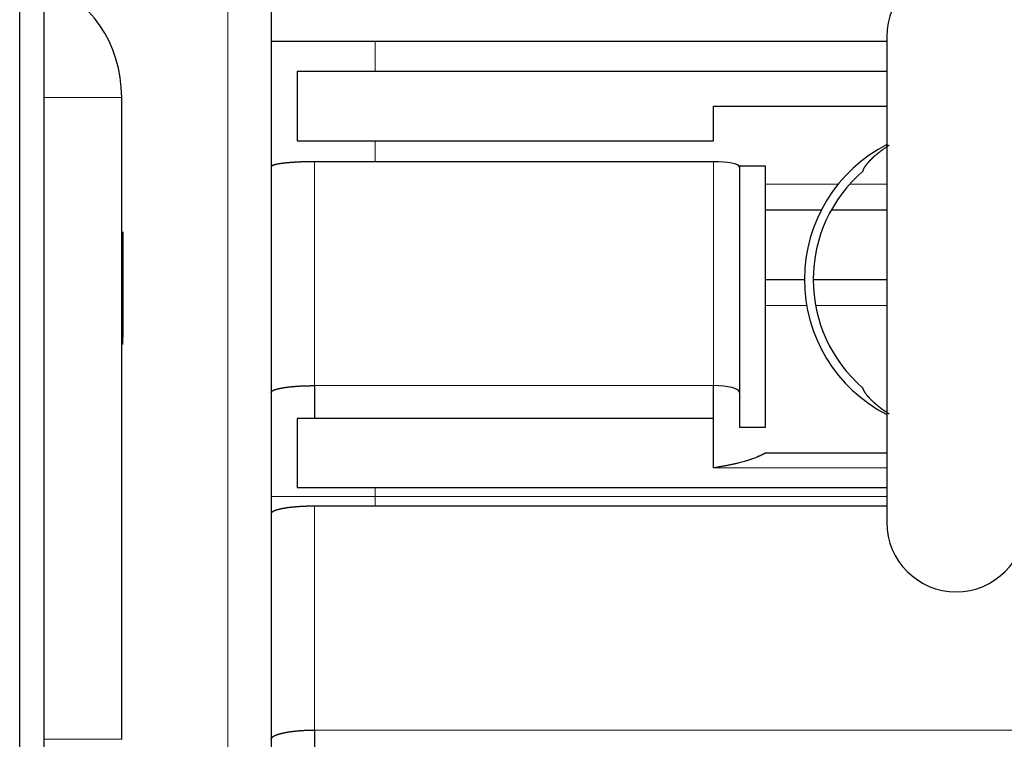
# Model space of a CAD drawing. Header units: millimetres. Extents: x 0 to 29700, y -16 to 21000.
# Tile 83 of 256: x 10815 to 10929, y 9535 to 9618. Entities that reach past the tile are written whole.
import ezdxf

# ---------------------------------------------------------------- set-up
doc = ezdxf.new("R2010")
doc.units = ezdxf.units.MM
doc.layers.add('1', color=7, linetype='Continuous', true_color=0xffffff)

msp = doc.modelspace()

# ---------------------------------------------------------------- linework, layer by layer
at = {"layer": '1', "color": 2, "linetype": 'Continuous', "lineweight": 25}
for p, q in [((10815.013, 8851.292), (10815.013, 10513.292)), ((10817.813, 9977.292), (10817.813, 9387.292)), ((10844.013, 9947.292), (10844.013, 9417.292)), ((10817.815, 9622.291), (10817.815, 9609.292)), ((10844.013, 9615.776), (10915.016, 9615.776)), ((10915.013, 9616.292), (10915.013, 9560.292)), ((10847.013, 9612.292), (10847.013, 9604.292)), ((10915.016, 9612.292), (10847.013, 9612.292)), ((10817.815, 9609.292), (10817.815, 9535.292)), ((10826.778, 9535.292), (10826.778, 9609.292)), ((10895.013, 9608.292), (10915.014, 9608.292)), ((10895.013, 9604.292), (10895.013, 9608.292)), ((10847.013, 9604.292), (10895.013, 9604.292)), ((10895.013, 9601.877), (10849.013, 9601.877)), ((10898.013, 9601.364), (10898.013, 9571.292)), ((10901.013, 9601.364), (10898.013, 9601.364)), ((10901.013, 9571.292), (10901.013, 9601.364)), ((10907.451, 9596.292), (10901.015, 9596.292)), ((10915.013, 9596.292), (10908.6, 9596.292)), ((10826.913, 9593.792), (10826.913, 9592.921)), ((10826.913, 9593.792), (10826.913, 9592.921)), ((10826.913, 9592.921), (10826.913, 9587.292)), ((10901.015, 9588.292), (10905.515, 9588.292)), ((10906.528, 9588.292), (10915.013, 9588.292)), ((10826.913, 9587.292), (10826.913, 9581.663)), ((10826.913, 9580.792), (10826.913, 9581.663)), ((10849.013, 9576.065), (10849.013, 9572.292)), ((10895.013, 9572.292), (10895.013, 9576.065)), ((10847.013, 9572.292), (10847.013, 9564.292)), ((10895.013, 9572.292), (10847.013, 9572.292)), ((10895.013, 9566.578), (10895.013, 9572.292)), ((10898.013, 9571.292), (10901.013, 9571.292)), ((10915.014, 9568.292), (10901.013, 9568.292)), ((10915.016, 9564.292), (10847.013, 9564.292)), ((10915.014, 9562.167), (10849.013, 9562.167)), ((10849.013, 9536.355), (10849.013, 9532.292))]:
    msp.add_line(p, q, dxfattribs=at)
at = {"layer": '1', "color": 4, "linetype": 'Continuous', "lineweight": 13}
for p, q in [((10839.013, 9412.292), (10839.013, 9952.292)), ((10856.013, 9612.292), (10856.013, 9615.776)), ((10817.815, 9609.292), (10826.778, 9609.292)), ((10856.013, 9601.878), (10856.013, 9604.292)), ((10849.013, 9601.877), (10849.013, 9576.065)), ((10895.013, 9576.065), (10895.013, 9601.877)), ((10909.403, 9599.292), (10901.015, 9599.292)), ((10915.013, 9599.292), (10910.734, 9599.292)), ((10901.015, 9585.292), (10905.773, 9585.292)), ((10906.805, 9585.292), (10915.013, 9585.292)), ((10849.013, 9576.065), (10895.013, 9576.065)), ((10915.014, 9566.578), (10895.013, 9566.578)), ((10856.013, 9563.292), (10856.013, 9564.292)), ((10844.013, 9563.292), (10856.013, 9563.292)), ((10915.013, 9563.292), (10856.013, 9563.292)), ((10856.013, 9562.167), (10856.013, 9563.292)), ((10849.013, 9562.167), (10849.013, 9536.355)), ((10849.013, 9536.355), (11000.146, 9536.355)), ((10817.815, 9535.292), (10826.778, 9535.292))]:
    msp.add_line(p, q, dxfattribs=at)
at = {"layer": '1', "color": 2, "linetype": 'Continuous', "lineweight": 25}
for centre, radius, start, end in [((10923.013, 9616.292), 8, 0, 180), ((10923.013, 9588.292), 17.5, 116.94663, 242.79544), ((10923.013, 9588.292), 16.486, 130.69276, 229.30724), ((10923.013, 9560.292), 8, 180, 0)]:
    msp.add_arc(centre, radius, start, end, dxfattribs=at)
for centre, major_axis, ratio, start_param, end_param in [((10815.226, 9609.292), (0, -13.339), 0.8660254, 1.5707963, 2.9155852), ((10895.013, 9601.292), (-3, 0), 0.1951807, 3.1415927, 4.712389), ((10895.013, 9575.292), (3, 0), 0.2578313, 0, 1.5707963)]:
    msp.add_ellipse(centre, major_axis=major_axis, ratio=ratio, start_param=start_param, end_param=end_param, dxfattribs=at)
for points, knots in [([(10912.264, 9600.792), (10912.265, 9600.795), (10912.267, 9600.802), (10912.269, 9600.812), (10912.272, 9600.822), (10912.274, 9600.833), (10912.277, 9600.843), (10912.28, 9600.854), (10912.284, 9600.864), (10912.287, 9600.875), (10912.291, 9600.886), (10912.294, 9600.897), (10912.298, 9600.908), (10912.303, 9600.92), (10912.307, 9600.931), (10912.311, 9600.943), (10912.316, 9600.954), (10912.321, 9600.966), (10912.326, 9600.978), (10912.331, 9600.99), (10912.337, 9601.002), (10912.342, 9601.014), (10912.348, 9601.027), (10912.354, 9601.039), (10912.36, 9601.052), (10912.366, 9601.065), (10912.373, 9601.078), (10912.379, 9601.091), (10912.386, 9601.104), (10912.393, 9601.117), (10912.4, 9601.131), (10912.408, 9601.144), (10912.415, 9601.158), (10912.423, 9601.171), (10912.431, 9601.185), (10912.439, 9601.199), (10912.447, 9601.213), (10912.456, 9601.228), (10912.464, 9601.242), (10912.473, 9601.256), (10912.482, 9601.271), (10912.491, 9601.286), (10912.501, 9601.3), (10912.511, 9601.315), (10912.52, 9601.33), (10912.53, 9601.346), (10912.54, 9601.361), (10912.551, 9601.376), (10912.561, 9601.392), (10912.572, 9601.407), (10912.583, 9601.423), (10912.594, 9601.439), (10912.606, 9601.455), (10912.617, 9601.471), (10912.629, 9601.487), (10912.641, 9601.503), (10912.653, 9601.519), (10912.665, 9601.536), (10912.678, 9601.553), (10912.69, 9601.569), (10912.703, 9601.586), (10912.716, 9601.603), (10912.73, 9601.62), (10912.743, 9601.637), (10912.757, 9601.654), (10912.771, 9601.672), (10912.785, 9601.689), (10912.799, 9601.707), (10912.814, 9601.724), (10912.828, 9601.742), (10912.843, 9601.76), (10912.858, 9601.778), (10912.874, 9601.796), (10912.889, 9601.814), (10912.905, 9601.832), (10912.921, 9601.851), (10912.937, 9601.869), (10912.953, 9601.887), (10912.97, 9601.906), (10912.987, 9601.925), (10913.004, 9601.944), (10913.021, 9601.963), (10913.038, 9601.982), (10913.056, 9602.001), (10913.074, 9602.02), (10913.092, 9602.039), (10913.11, 9602.058), (10913.129, 9602.078), (10913.147, 9602.097), (10913.166, 9602.117), (10913.185, 9602.137), (10913.205, 9602.157), (10913.224, 9602.177), (10913.244, 9602.197), (10913.264, 9602.217), (10913.284, 9602.237), (10913.305, 9602.257), (10913.325, 9602.277), (10913.346, 9602.298), (10913.367, 9602.318), (10913.389, 9602.339), (10913.41, 9602.359), (10913.432, 9602.38), (10913.454, 9602.401), (10913.476, 9602.422), (10913.499, 9602.442), (10913.521, 9602.463), (10913.544, 9602.485), (10913.622, 9602.555), (10913.759, 9602.677), (10913.969, 9602.853), (10914.194, 9603.033), (10914.436, 9603.215), (10914.694, 9603.4), (10914.968, 9603.585), (10915.166, 9603.712), (10915.27, 9603.776), (10915.274, 9603.779)], [0, 0, 0, 0, 0.0066479, 0.0132848, 0.0199107, 0.0265257, 0.0331299, 0.0397233, 0.046306, 0.052878, 0.0594395, 0.0659905, 0.0725312, 0.0790614, 0.0855814, 0.0920913, 0.098591, 0.1050806, 0.1115603, 0.1180302, 0.1244902, 0.1309404, 0.1373811, 0.1438121, 0.1502337, 0.1566458, 0.1630486, 0.1694421, 0.1758265, 0.1822017, 0.188568, 0.1949253, 0.2012737, 0.2076134, 0.2139444, 0.2202668, 0.2265807, 0.2328861, 0.2391832, 0.245472, 0.2517527, 0.2580252, 0.2642898, 0.2705464, 0.2767952, 0.2830363, 0.2892697, 0.2954955, 0.3017139, 0.3079249, 0.3141286, 0.3203251, 0.3265144, 0.3326968, 0.3388722, 0.3450408, 0.3512026, 0.3573578, 0.3635064, 0.3696485, 0.3757843, 0.3819138, 0.3880372, 0.3941544, 0.4002656, 0.406371, 0.4124706, 0.4185644, 0.4246527, 0.4307354, 0.4368128, 0.4428848, 0.4489516, 0.4550133, 0.46107, 0.4671218, 0.4731688, 0.4792111, 0.4852487, 0.4912819, 0.4973106, 0.503335, 0.5093553, 0.5153714, 0.5213835, 0.5273918, 0.5333962, 0.5393969, 0.5453941, 0.5513878, 0.5573781, 0.5633651, 0.569349, 0.5753298, 0.5813076, 0.5872826, 0.5932549, 0.5992245, 0.6051915, 0.6111562, 0.6171185, 0.6230786, 0.6290366, 0.6349926, 0.6409467, 0.646899, 0.6528497, 0.6587987, 0.6647464, 0.712464, 0.760039, 0.8075335, 0.8550102, 0.9025323, 0.9501627, 0.9979643, 1, 1, 1, 1]), ([(10849.013, 9601.877), (10849.002, 9601.877), (10848.979, 9601.877), (10848.944, 9601.877), (10848.909, 9601.877), (10848.874, 9601.877), (10848.84, 9601.877), (10848.805, 9601.877), (10848.77, 9601.877), (10848.735, 9601.877), (10848.7, 9601.876), (10848.665, 9601.876), (10848.63, 9601.876), (10848.595, 9601.875), (10848.56, 9601.875), (10848.525, 9601.875), (10848.49, 9601.874), (10848.455, 9601.874), (10848.42, 9601.873), (10848.385, 9601.873), (10848.35, 9601.872), (10848.315, 9601.872), (10848.28, 9601.871), (10848.245, 9601.871), (10848.21, 9601.87), (10848.175, 9601.869), (10848.139, 9601.869), (10848.104, 9601.868), (10848.069, 9601.867), (10848.034, 9601.866), (10847.999, 9601.865), (10847.964, 9601.865), (10847.929, 9601.864), (10847.894, 9601.863), (10847.859, 9601.862), (10847.824, 9601.861), (10847.789, 9601.86), (10847.755, 9601.859), (10847.72, 9601.858), (10847.685, 9601.857), (10847.65, 9601.856), (10847.615, 9601.854), (10847.581, 9601.853), (10847.546, 9601.852), (10847.511, 9601.851), (10847.477, 9601.849), (10847.442, 9601.848), (10847.407, 9601.847), (10847.373, 9601.845), (10847.339, 9601.844), (10847.304, 9601.842), (10847.27, 9601.841), (10847.236, 9601.839), (10847.201, 9601.838), (10847.167, 9601.836), (10847.133, 9601.835), (10847.099, 9601.833), (10847.065, 9601.831), (10847.031, 9601.83), (10846.998, 9601.828), (10846.964, 9601.826), (10846.93, 9601.824), (10846.897, 9601.823), (10846.863, 9601.821), (10846.83, 9601.819), (10846.796, 9601.817), (10846.763, 9601.815), (10846.73, 9601.813), (10846.697, 9601.811), (10846.664, 9601.809), (10846.631, 9601.807), (10846.598, 9601.805), (10846.566, 9601.803), (10846.533, 9601.8), (10846.501, 9601.798), (10846.468, 9601.796), (10846.436, 9601.794), (10846.404, 9601.791), (10846.372, 9601.789), (10846.34, 9601.787), (10846.308, 9601.784), (10846.277, 9601.782), (10846.245, 9601.779), (10846.214, 9601.777), (10846.182, 9601.774), (10846.151, 9601.772), (10846.12, 9601.769), (10846.089, 9601.767), (10846.059, 9601.764), (10846.028, 9601.761), (10845.998, 9601.759), (10845.967, 9601.756), (10845.937, 9601.753), (10845.907, 9601.75), (10845.877, 9601.748), (10845.847, 9601.745), (10845.818, 9601.742), (10845.788, 9601.739), (10845.759, 9601.736), (10845.73, 9601.733), (10845.701, 9601.73), (10845.672, 9601.727), (10845.644, 9601.724), (10845.615, 9601.721), (10845.587, 9601.718), (10845.559, 9601.715), (10845.531, 9601.712), (10845.504, 9601.708), (10845.477, 9601.705), (10845.451, 9601.702), (10845.426, 9601.699), (10845.401, 9601.696), (10845.376, 9601.693), (10845.35, 9601.69), (10845.325, 9601.687), (10845.299, 9601.683), (10845.274, 9601.68), (10845.248, 9601.677), (10845.222, 9601.673), (10845.196, 9601.67), (10845.17, 9601.666), (10845.144, 9601.663), (10845.118, 9601.659), (10845.092, 9601.655), (10845.066, 9601.651), (10845.04, 9601.647), (10845.014, 9601.643), (10844.988, 9601.639), (10844.962, 9601.635), (10844.936, 9601.631), (10844.91, 9601.627), (10844.884, 9601.622), (10844.859, 9601.618), (10844.833, 9601.614), (10844.807, 9601.609), (10844.782, 9601.604), (10844.757, 9601.6), (10844.732, 9601.595), (10844.707, 9601.59), (10844.682, 9601.585), (10844.658, 9601.58), (10844.633, 9601.575), (10844.609, 9601.57), (10844.585, 9601.565), (10844.562, 9601.559), (10844.538, 9601.554), (10844.515, 9601.548), (10844.492, 9601.543), (10844.47, 9601.537), (10844.448, 9601.532), (10844.426, 9601.526), (10844.404, 9601.52), (10844.383, 9601.514), (10844.363, 9601.508), (10844.342, 9601.502), (10844.322, 9601.495), (10844.303, 9601.489), (10844.284, 9601.483), (10844.266, 9601.476), (10844.248, 9601.47), (10844.23, 9601.463), (10844.213, 9601.456), (10844.197, 9601.45), (10844.181, 9601.443), (10844.166, 9601.436), (10844.151, 9601.429), (10844.137, 9601.422), (10844.124, 9601.415), (10844.111, 9601.408), (10844.099, 9601.4), (10844.088, 9601.393), (10844.077, 9601.386), (10844.067, 9601.378), (10844.058, 9601.37), (10844.05, 9601.363), (10844.043, 9601.355), (10844.036, 9601.347), (10844.03, 9601.34), (10844.025, 9601.332), (10844.021, 9601.324), (10844.017, 9601.316), (10844.015, 9601.308), (10844.014, 9601.3), (10844.013, 9601.295), (10844.013, 9601.292)], [0, 0, 0, 0, 0.0044073, 0.0088196, 0.0132368, 0.0176589, 0.0220859, 0.0265179, 0.0309548, 0.0353967, 0.0398434, 0.0442952, 0.0487518, 0.0532135, 0.05768, 0.0621515, 0.066628, 0.0711094, 0.0755957, 0.080087, 0.0845833, 0.0890845, 0.0935907, 0.0981018, 0.1026179, 0.1071389, 0.1116649, 0.1161959, 0.1207318, 0.1252727, 0.1298186, 0.1343694, 0.1389252, 0.143486, 0.1480518, 0.1526225, 0.1571982, 0.1617789, 0.1663645, 0.1709551, 0.1755507, 0.1801513, 0.1847569, 0.1893675, 0.193983, 0.1986035, 0.2032291, 0.2078596, 0.2124951, 0.2171356, 0.2217811, 0.2264315, 0.231087, 0.2357475, 0.240413, 0.2450834, 0.2497589, 0.2544394, 0.2591249, 0.2638154, 0.2685109, 0.2732114, 0.2779169, 0.2826274, 0.2873429, 0.2920635, 0.296789, 0.3015196, 0.3062552, 0.3109958, 0.3157414, 0.3204921, 0.3252477, 0.3300084, 0.3347741, 0.3395449, 0.3443206, 0.3491014, 0.3538872, 0.3586781, 0.363474, 0.3682749, 0.3730808, 0.3778918, 0.3827078, 0.3875289, 0.392355, 0.3971861, 0.4020223, 0.4068635, 0.4117097, 0.416561, 0.4214174, 0.4262788, 0.4311452, 0.4360167, 0.4408932, 0.4457748, 0.4506614, 0.4555531, 0.4604499, 0.4653517, 0.4702585, 0.4751704, 0.4800874, 0.4850094, 0.4899365, 0.4948687, 0.4998059, 0.5043022, 0.5088573, 0.513471, 0.5181435, 0.5228746, 0.5276645, 0.5325131, 0.5374204, 0.5423864, 0.5474111, 0.5524945, 0.5576367, 0.5628376, 0.5680971, 0.5734154, 0.5787925, 0.5842282, 0.5897227, 0.5952759, 0.6008878, 0.6065584, 0.6122878, 0.6180759, 0.6239227, 0.6298283, 0.6357926, 0.6418156, 0.6478973, 0.6540378, 0.660237, 0.666495, 0.6728116, 0.679187, 0.6856212, 0.6921141, 0.6986657, 0.7052761, 0.7119451, 0.718673, 0.7254596, 0.7323049, 0.7392089, 0.7461717, 0.7531933, 0.7602735, 0.7674126, 0.7746103, 0.7818669, 0.7891821, 0.7965561, 0.8039889, 0.8114804, 0.8190306, 0.8266396, 0.8343073, 0.8420338, 0.8498191, 0.857663, 0.8655658, 0.8735273, 0.8815475, 0.8896265, 0.8977642, 0.9059607, 0.914216, 0.92253, 0.9309027, 0.9393343, 0.9478245, 0.9563735, 0.9649813, 0.9736479, 0.9823731, 0.9911572, 1, 1, 1, 1]), ([(10844.013, 9575.292), (10844.013, 9575.294), (10844.013, 9575.297), (10844.014, 9575.303), (10844.014, 9575.308), (10844.015, 9575.314), (10844.016, 9575.319), (10844.018, 9575.325), (10844.019, 9575.33), (10844.021, 9575.335), (10844.023, 9575.341), (10844.026, 9575.346), (10844.028, 9575.351), (10844.031, 9575.357), (10844.034, 9575.362), (10844.037, 9575.367), (10844.04, 9575.372), (10844.044, 9575.378), (10844.048, 9575.383), (10844.052, 9575.388), (10844.056, 9575.393), (10844.061, 9575.398), (10844.065, 9575.403), (10844.07, 9575.408), (10844.075, 9575.414), (10844.081, 9575.419), (10844.086, 9575.424), (10844.092, 9575.429), (10844.098, 9575.434), (10844.104, 9575.439), (10844.11, 9575.443), (10844.116, 9575.448), (10844.123, 9575.453), (10844.129, 9575.458), (10844.136, 9575.463), (10844.143, 9575.468), (10844.151, 9575.472), (10844.158, 9575.477), (10844.166, 9575.482), (10844.173, 9575.487), (10844.181, 9575.491), (10844.189, 9575.496), (10844.197, 9575.501), (10844.206, 9575.505), (10844.214, 9575.51), (10844.223, 9575.514), (10844.232, 9575.519), (10844.24, 9575.523), (10844.25, 9575.528), (10844.259, 9575.532), (10844.268, 9575.537), (10844.277, 9575.541), (10844.287, 9575.545), (10844.297, 9575.55), (10844.307, 9575.554), (10844.316, 9575.558), (10844.326, 9575.562), (10844.337, 9575.567), (10844.347, 9575.571), (10844.357, 9575.575), (10844.368, 9575.579), (10844.378, 9575.583), (10844.389, 9575.587), (10844.4, 9575.591), (10844.411, 9575.595), (10844.422, 9575.599), (10844.433, 9575.603), (10844.444, 9575.607), (10844.455, 9575.611), (10844.467, 9575.615), (10844.478, 9575.619), (10844.49, 9575.623), (10844.501, 9575.626), (10844.513, 9575.63), (10844.525, 9575.634), (10844.537, 9575.638), (10844.549, 9575.641), (10844.561, 9575.645), (10844.573, 9575.649), (10844.585, 9575.652), (10844.597, 9575.656), (10844.609, 9575.659), (10844.622, 9575.663), (10844.634, 9575.666), (10844.647, 9575.67), (10844.659, 9575.673), (10844.672, 9575.677), (10844.684, 9575.68), (10844.697, 9575.683), (10844.71, 9575.687), (10844.722, 9575.69), (10844.735, 9575.693), (10844.748, 9575.696), (10844.761, 9575.7), (10844.774, 9575.703), (10844.787, 9575.706), (10844.8, 9575.709), (10844.813, 9575.712), (10844.826, 9575.715), (10844.839, 9575.718), (10844.852, 9575.721), (10844.865, 9575.724), (10844.879, 9575.727), (10844.892, 9575.73), (10844.905, 9575.733), (10844.918, 9575.736), (10844.931, 9575.739), (10844.945, 9575.742), (10844.958, 9575.745), (10844.971, 9575.747), (10844.985, 9575.75), (10844.998, 9575.753), (10845.011, 9575.756), (10845.025, 9575.758), (10845.038, 9575.761), (10845.051, 9575.764), (10845.065, 9575.766), (10845.078, 9575.769), (10845.091, 9575.771), (10845.105, 9575.774), (10845.118, 9575.777), (10845.131, 9575.779), (10845.145, 9575.782), (10845.158, 9575.784), (10845.171, 9575.786), (10845.184, 9575.789), (10845.198, 9575.791), (10845.211, 9575.794), (10845.224, 9575.796), (10845.237, 9575.798), (10845.251, 9575.801), (10845.264, 9575.803), (10845.277, 9575.805), (10845.29, 9575.808), (10845.303, 9575.81), (10845.316, 9575.812), (10845.329, 9575.814), (10845.343, 9575.816), (10845.356, 9575.819), (10845.369, 9575.821), (10845.382, 9575.823), (10845.394, 9575.825), (10845.407, 9575.827), (10845.42, 9575.829), (10845.433, 9575.831), (10845.446, 9575.833), (10845.459, 9575.835), (10845.484, 9575.839), (10845.522, 9575.845), (10845.574, 9575.853), (10845.626, 9575.86), (10845.679, 9575.868), (10845.732, 9575.875), (10845.786, 9575.882), (10845.84, 9575.889), (10845.895, 9575.896), (10845.951, 9575.903), (10846.007, 9575.91), (10846.063, 9575.916), (10846.12, 9575.922), (10846.177, 9575.929), (10846.235, 9575.935), (10846.294, 9575.941), (10846.352, 9575.947), (10846.411, 9575.952), (10846.471, 9575.958), (10846.531, 9575.963), (10846.591, 9575.969), (10846.652, 9575.974), (10846.713, 9575.979), (10846.774, 9575.984), (10846.835, 9575.988), (10846.897, 9575.993), (10846.959, 9575.997), (10847.022, 9576.002), (10847.084, 9576.006), (10847.147, 9576.01), (10847.21, 9576.014), (10847.273, 9576.017), (10847.337, 9576.021), (10847.401, 9576.024), (10847.464, 9576.028), (10847.528, 9576.031), (10847.592, 9576.034), (10847.657, 9576.037), (10847.721, 9576.039), (10847.786, 9576.042), (10847.85, 9576.045), (10847.915, 9576.047), (10847.979, 9576.049), (10848.044, 9576.051), (10848.109, 9576.053), (10848.174, 9576.055), (10848.239, 9576.056), (10848.303, 9576.058), (10848.368, 9576.059), (10848.433, 9576.06), (10848.498, 9576.061), (10848.562, 9576.062), (10848.627, 9576.063), (10848.692, 9576.064), (10848.756, 9576.064), (10848.821, 9576.065), (10848.885, 9576.065), (10848.949, 9576.065), (10848.992, 9576.065), (10849.013, 9576.065)], [0, 0, 0, 0, 0.0045475, 0.0090795, 0.013596, 0.018097, 0.0225825, 0.0270524, 0.0315068, 0.0359457, 0.0403691, 0.0447769, 0.0491693, 0.0535461, 0.0579074, 0.0622532, 0.0665834, 0.0708982, 0.0751974, 0.0794811, 0.0837493, 0.088002, 0.0922391, 0.0964608, 0.1006669, 0.1048575, 0.1090326, 0.1131921, 0.1173362, 0.1214647, 0.1255777, 0.1296752, 0.1337572, 0.1378237, 0.1418746, 0.1459101, 0.14993, 0.1539344, 0.1579233, 0.1618967, 0.1658545, 0.1697969, 0.1737237, 0.177635, 0.1815308, 0.1854111, 0.1892758, 0.1931251, 0.1969588, 0.2007771, 0.2045798, 0.208367, 0.2121386, 0.2158948, 0.2196355, 0.2233606, 0.2270702, 0.2307643, 0.2344429, 0.238106, 0.2417536, 0.2453857, 0.2490022, 0.2526033, 0.2561888, 0.2597588, 0.2633133, 0.2668523, 0.2703758, 0.2738837, 0.2773762, 0.2808531, 0.2843146, 0.2877605, 0.2911909, 0.2946058, 0.2980052, 0.3013891, 0.3047574, 0.3081103, 0.3114476, 0.3147695, 0.3180758, 0.3213666, 0.3246419, 0.3279017, 0.331146, 0.3343748, 0.3375881, 0.3407859, 0.3439681, 0.3471349, 0.3502861, 0.3534219, 0.3565421, 0.3596468, 0.362736, 0.3658097, 0.3688679, 0.3719106, 0.3749378, 0.3779495, 0.3809457, 0.3839264, 0.3868915, 0.3898412, 0.3927754, 0.395694, 0.3985972, 0.4014848, 0.4043569, 0.4072136, 0.4100547, 0.4128803, 0.4156905, 0.4184851, 0.4212642, 0.4240278, 0.4267759, 0.4295086, 0.4322257, 0.4349273, 0.4376134, 0.440284, 0.4429391, 0.4455787, 0.4482028, 0.4508114, 0.4534045, 0.4559821, 0.4585443, 0.4610909, 0.463622, 0.4661376, 0.4686377, 0.4711223, 0.4735915, 0.4760451, 0.4784832, 0.4809058, 0.483313, 0.4857046, 0.4880808, 0.4904414, 0.4927866, 0.4951162, 0.4974304, 0.4997291, 0.5088495, 0.5179524, 0.5270376, 0.5361052, 0.5451552, 0.5541877, 0.5632026, 0.5721999, 0.5811798, 0.5901421, 0.5990869, 0.6080142, 0.616924, 0.6258163, 0.6346912, 0.6435487, 0.6523887, 0.6612113, 0.6700165, 0.6788043, 0.6875748, 0.6963279, 0.7050636, 0.713782, 0.7224831, 0.7311669, 0.7398334, 0.7484826, 0.7571146, 0.7657293, 0.7743268, 0.7829071, 0.7914701, 0.800016, 0.8085447, 0.8170562, 0.8255506, 0.8340279, 0.8424881, 0.8509311, 0.8593571, 0.867766, 0.8761578, 0.8845327, 0.8928904, 0.9012312, 0.909555, 0.9178618, 0.9261517, 0.9344246, 0.9426806, 0.9509197, 0.9591419, 0.9673472, 0.9755357, 0.9837073, 0.991862, 1, 1, 1, 1]), ([(10915.288, 9572.794), (10915.288, 9572.795), (10915.277, 9572.801), (10915.256, 9572.814), (10915.225, 9572.833), (10915.194, 9572.853), (10915.164, 9572.872), (10915.133, 9572.891), (10915.103, 9572.911), (10915.072, 9572.93), (10915.042, 9572.95), (10915.012, 9572.969), (10914.983, 9572.988), (10914.953, 9573.008), (10914.924, 9573.027), (10914.894, 9573.047), (10914.865, 9573.066), (10914.836, 9573.086), (10914.808, 9573.105), (10914.779, 9573.125), (10914.751, 9573.144), (10914.722, 9573.164), (10914.694, 9573.183), (10914.666, 9573.203), (10914.639, 9573.222), (10914.611, 9573.242), (10914.583, 9573.261), (10914.556, 9573.281), (10914.529, 9573.3), (10914.502, 9573.32), (10914.475, 9573.34), (10914.448, 9573.359), (10914.422, 9573.379), (10914.396, 9573.398), (10914.369, 9573.418), (10914.343, 9573.437), (10914.317, 9573.457), (10914.292, 9573.476), (10914.266, 9573.496), (10914.241, 9573.515), (10914.215, 9573.535), (10914.19, 9573.554), (10914.165, 9573.574), (10914.141, 9573.593), (10914.116, 9573.613), (10914.092, 9573.632), (10914.067, 9573.652), (10914.043, 9573.671), (10914.019, 9573.69), (10913.995, 9573.71), (10913.971, 9573.729), (10913.948, 9573.749), (10913.924, 9573.768), (10913.901, 9573.787), (10913.878, 9573.807), (10913.855, 9573.826), (10913.832, 9573.845), (10913.81, 9573.865), (10913.787, 9573.884), (10913.765, 9573.903), (10913.743, 9573.922), (10913.721, 9573.941), (10913.699, 9573.961), (10913.677, 9573.98), (10913.655, 9573.999), (10913.634, 9574.018), (10913.613, 9574.037), (10913.592, 9574.056), (10913.562, 9574.083), (10913.524, 9574.118), (10913.478, 9574.16), (10913.433, 9574.202), (10913.39, 9574.244), (10913.347, 9574.286), (10913.305, 9574.327), (10913.264, 9574.367), (10913.223, 9574.408), (10913.184, 9574.448), (10913.146, 9574.488), (10913.108, 9574.527), (10913.071, 9574.566), (10913.036, 9574.605), (10913.001, 9574.643), (10912.967, 9574.681), (10912.934, 9574.719), (10912.901, 9574.756), (10912.87, 9574.792), (10912.839, 9574.829), (10912.809, 9574.865), (10912.78, 9574.9), (10912.752, 9574.935), (10912.725, 9574.97), (10912.698, 9575.004), (10912.672, 9575.038), (10912.648, 9575.071), (10912.623, 9575.104), (10912.6, 9575.136), (10912.578, 9575.168), (10912.556, 9575.2), (10912.535, 9575.231), (10912.515, 9575.262), (10912.495, 9575.292), (10912.477, 9575.321), (10912.459, 9575.351), (10912.442, 9575.379), (10912.426, 9575.408), (10912.41, 9575.435), (10912.395, 9575.463), (10912.381, 9575.489), (10912.368, 9575.516), (10912.355, 9575.541), (10912.343, 9575.567), (10912.332, 9575.591), (10912.322, 9575.616), (10912.312, 9575.64), (10912.303, 9575.663), (10912.295, 9575.686), (10912.287, 9575.708), (10912.28, 9575.73), (10912.274, 9575.751), (10912.269, 9575.772), (10912.266, 9575.785), (10912.264, 9575.792)], [0, 0, 0, 0, 0.000083, 0.0050356, 0.0099911, 0.0149498, 0.0199117, 0.0248768, 0.0298453, 0.0348173, 0.0397928, 0.0447719, 0.0497547, 0.0547413, 0.0597317, 0.0647261, 0.0697245, 0.074727, 0.0797337, 0.0847447, 0.08976, 0.0947798, 0.099804, 0.1048329, 0.1098664, 0.1149047, 0.1199477, 0.1249957, 0.1300487, 0.1351068, 0.14017, 0.1452384, 0.1503121, 0.1553912, 0.1604758, 0.1655659, 0.1706616, 0.175763, 0.1808702, 0.1859832, 0.1911021, 0.196227, 0.201358, 0.2064952, 0.2116385, 0.2167882, 0.2219442, 0.2271067, 0.2322756, 0.2374512, 0.2426335, 0.2478224, 0.2530182, 0.2582209, 0.2634305, 0.2686472, 0.2738709, 0.2791019, 0.28434, 0.2895855, 0.2948384, 0.3000987, 0.3053666, 0.310642, 0.3159251, 0.3212159, 0.3265146, 0.3318211, 0.3371355, 0.3491081, 0.3610871, 0.3730735, 0.385068, 0.3970717, 0.4090853, 0.4211097, 0.4331458, 0.4451945, 0.4572567, 0.4693331, 0.4814247, 0.4935323, 0.5056568, 0.5177989, 0.5299596, 0.5421397, 0.5543399, 0.5665611, 0.5788041, 0.5910698, 0.6033589, 0.6156722, 0.6280105, 0.6403746, 0.6527653, 0.6651833, 0.6776294, 0.6901044, 0.702609, 0.7151439, 0.7277099, 0.7403077, 0.7529381, 0.7656017, 0.7782992, 0.7910314, 0.803799, 0.8166026, 0.8294428, 0.8423205, 0.8552362, 0.8681905, 0.8811842, 0.8942179, 0.9072921, 0.9204076, 0.9335649, 0.9467647, 0.9600075, 0.9732939, 0.9866246, 1, 1, 1, 1]), ([(10901.013, 9568.292), (10901.011, 9568.29), (10901.009, 9568.289), (10901.008, 9568.288), (10901.006, 9568.287), (10901.004, 9568.286), (10901.002, 9568.285), (10901, 9568.283), (10900.997, 9568.282), (10900.994, 9568.28), (10900.991, 9568.278), (10900.988, 9568.276), (10900.984, 9568.274), (10900.98, 9568.272), (10900.976, 9568.27), (10900.972, 9568.267), (10900.967, 9568.265), (10900.963, 9568.262), (10900.958, 9568.259), (10900.953, 9568.256), (10900.947, 9568.253), (10900.942, 9568.25), (10900.936, 9568.247), (10900.93, 9568.243), (10900.923, 9568.24), (10900.917, 9568.236), (10900.91, 9568.232), (10900.903, 9568.228), (10900.896, 9568.224), (10900.888, 9568.22), (10900.881, 9568.216), (10900.873, 9568.212), (10900.865, 9568.207), (10900.856, 9568.203), (10900.848, 9568.198), (10900.839, 9568.194), (10900.83, 9568.189), (10900.82, 9568.184), (10900.811, 9568.179), (10900.801, 9568.174), (10900.791, 9568.168), (10900.781, 9568.163), (10900.77, 9568.158), (10900.76, 9568.152), (10900.749, 9568.147), (10900.738, 9568.141), (10900.726, 9568.135), (10900.715, 9568.129), (10900.703, 9568.123), (10900.691, 9568.117), (10900.679, 9568.111), (10900.666, 9568.105), (10900.653, 9568.098), (10900.64, 9568.092), (10900.627, 9568.086), (10900.614, 9568.079), (10900.6, 9568.072), (10900.586, 9568.066), (10900.572, 9568.059), (10900.558, 9568.052), (10900.543, 9568.045), (10900.528, 9568.038), (10900.513, 9568.031), (10900.498, 9568.024), (10900.483, 9568.016), (10900.467, 9568.009), (10900.451, 9568.002), (10900.435, 9567.994), (10900.418, 9567.987), (10900.402, 9567.979), (10900.385, 9567.971), (10900.368, 9567.964), (10900.35, 9567.956), (10900.333, 9567.948), (10900.315, 9567.94), (10900.297, 9567.932), (10900.279, 9567.924), (10900.26, 9567.916), (10900.242, 9567.908), (10900.223, 9567.899), (10900.203, 9567.891), (10900.109, 9567.85), (10899.926, 9567.774), (10899.637, 9567.663), (10899.316, 9567.548), (10898.963, 9567.433), (10898.614, 9567.327), (10898.271, 9567.233), (10897.94, 9567.148), (10897.587, 9567.063), (10897.212, 9566.98), (10896.912, 9566.918), (10896.691, 9566.875), (10896.554, 9566.849), (10896.403, 9566.821), (10896.241, 9566.792), (10896.066, 9566.76), (10895.879, 9566.727), (10895.68, 9566.692), (10895.469, 9566.656), (10895.245, 9566.617), (10895.092, 9566.591), (10895.013, 9566.578)], [0, 0, 0, 0, 0.0166903, 0.0194577, 0.0222211, 0.0249808, 0.0277373, 0.0304908, 0.0332417, 0.0359905, 0.0387374, 0.0414828, 0.0442271, 0.0469707, 0.0497139, 0.0524571, 0.0552007, 0.057945, 0.0606905, 0.0634374, 0.0661861, 0.068937, 0.0716905, 0.0744469, 0.0772066, 0.07997, 0.0827374, 0.0855091, 0.0882856, 0.0910672, 0.0938542, 0.096647, 0.0994459, 0.1022514, 0.1050636, 0.107883, 0.11071, 0.1135447, 0.1163877, 0.1192391, 0.1220994, 0.1249689, 0.1278478, 0.1307366, 0.1336354, 0.1365447, 0.1394648, 0.1423958, 0.1453382, 0.1482923, 0.1512583, 0.1542365, 0.1572272, 0.1602308, 0.1632474, 0.1662774, 0.169321, 0.1723785, 0.1754501, 0.1785362, 0.181637, 0.1847527, 0.1878836, 0.19103, 0.194192, 0.19737, 0.2005641, 0.2037746, 0.2070017, 0.2102457, 0.2135068, 0.2167851, 0.220081, 0.2233946, 0.2267261, 0.2300757, 0.2334437, 0.2368302, 0.2402354, 0.2436595, 0.2471028, 0.2505654, 0.2944196, 0.3410691, 0.3907734, 0.4437471, 0.5001674, 0.5447476, 0.5919768, 0.6419003, 0.6945567, 0.7499787, 0.7674588, 0.7866089, 0.8074297, 0.829922, 0.8540862, 0.8799229, 0.9074324, 0.9366149, 0.9674707, 1, 1, 1, 1]), ([(10849.013, 9562.167), (10849.002, 9562.167), (10848.979, 9562.167), (10848.944, 9562.166), (10848.909, 9562.166), (10848.874, 9562.166), (10848.839, 9562.166), (10848.805, 9562.166), (10848.77, 9562.166), (10848.735, 9562.165), (10848.7, 9562.165), (10848.665, 9562.165), (10848.63, 9562.164), (10848.595, 9562.164), (10848.56, 9562.163), (10848.525, 9562.163), (10848.49, 9562.162), (10848.454, 9562.161), (10848.419, 9562.161), (10848.384, 9562.16), (10848.349, 9562.159), (10848.314, 9562.158), (10848.279, 9562.157), (10848.244, 9562.156), (10848.209, 9562.155), (10848.174, 9562.154), (10848.138, 9562.153), (10848.103, 9562.152), (10848.068, 9562.151), (10848.033, 9562.15), (10847.998, 9562.149), (10847.963, 9562.147), (10847.928, 9562.146), (10847.893, 9562.145), (10847.858, 9562.143), (10847.823, 9562.142), (10847.788, 9562.14), (10847.753, 9562.139), (10847.718, 9562.137), (10847.683, 9562.135), (10847.648, 9562.134), (10847.613, 9562.132), (10847.579, 9562.13), (10847.544, 9562.128), (10847.509, 9562.127), (10847.475, 9562.125), (10847.44, 9562.123), (10847.405, 9562.121), (10847.371, 9562.118), (10847.336, 9562.116), (10847.302, 9562.114), (10847.268, 9562.112), (10847.233, 9562.11), (10847.199, 9562.107), (10847.165, 9562.105), (10847.131, 9562.103), (10847.097, 9562.1), (10847.063, 9562.098), (10847.029, 9562.095), (10846.995, 9562.093), (10846.961, 9562.09), (10846.928, 9562.087), (10846.894, 9562.084), (10846.86, 9562.082), (10846.827, 9562.079), (10846.794, 9562.076), (10846.76, 9562.073), (10846.727, 9562.07), (10846.694, 9562.067), (10846.661, 9562.064), (10846.628, 9562.061), (10846.595, 9562.058), (10846.563, 9562.054), (10846.53, 9562.051), (10846.497, 9562.048), (10846.465, 9562.044), (10846.433, 9562.041), (10846.401, 9562.038), (10846.369, 9562.034), (10846.337, 9562.031), (10846.305, 9562.027), (10846.273, 9562.023), (10846.242, 9562.02), (10846.21, 9562.016), (10846.179, 9562.012), (10846.148, 9562.008), (10846.117, 9562.005), (10846.086, 9562.001), (10846.055, 9561.997), (10846.024, 9561.993), (10845.994, 9561.989), (10845.964, 9561.985), (10845.933, 9561.98), (10845.903, 9561.976), (10845.873, 9561.972), (10845.844, 9561.968), (10845.814, 9561.963), (10845.785, 9561.959), (10845.755, 9561.955), (10845.726, 9561.95), (10845.697, 9561.946), (10845.669, 9561.941), (10845.64, 9561.937), (10845.612, 9561.932), (10845.583, 9561.927), (10845.555, 9561.923), (10845.527, 9561.918), (10845.5, 9561.913), (10845.473, 9561.909), (10845.447, 9561.904), (10845.422, 9561.9), (10845.397, 9561.895), (10845.372, 9561.89), (10845.347, 9561.886), (10845.321, 9561.881), (10845.296, 9561.876), (10845.27, 9561.871), (10845.244, 9561.866), (10845.219, 9561.861), (10845.193, 9561.856), (10845.167, 9561.85), (10845.141, 9561.845), (10845.115, 9561.839), (10845.089, 9561.834), (10845.063, 9561.828), (10845.037, 9561.822), (10845.011, 9561.816), (10844.985, 9561.81), (10844.959, 9561.804), (10844.934, 9561.798), (10844.908, 9561.792), (10844.882, 9561.785), (10844.856, 9561.779), (10844.831, 9561.772), (10844.805, 9561.765), (10844.78, 9561.758), (10844.755, 9561.751), (10844.73, 9561.744), (10844.705, 9561.737), (10844.68, 9561.729), (10844.656, 9561.722), (10844.632, 9561.714), (10844.608, 9561.707), (10844.584, 9561.699), (10844.56, 9561.691), (10844.537, 9561.683), (10844.514, 9561.675), (10844.491, 9561.666), (10844.469, 9561.658), (10844.447, 9561.649), (10844.425, 9561.641), (10844.403, 9561.632), (10844.382, 9561.623), (10844.362, 9561.614), (10844.341, 9561.605), (10844.322, 9561.596), (10844.302, 9561.586), (10844.283, 9561.577), (10844.265, 9561.567), (10844.247, 9561.557), (10844.23, 9561.547), (10844.213, 9561.537), (10844.196, 9561.527), (10844.181, 9561.517), (10844.166, 9561.507), (10844.151, 9561.496), (10844.137, 9561.486), (10844.124, 9561.475), (10844.111, 9561.464), (10844.099, 9561.454), (10844.088, 9561.443), (10844.077, 9561.432), (10844.067, 9561.42), (10844.058, 9561.409), (10844.05, 9561.398), (10844.042, 9561.386), (10844.036, 9561.375), (10844.03, 9561.363), (10844.025, 9561.351), (10844.021, 9561.34), (10844.017, 9561.328), (10844.015, 9561.316), (10844.014, 9561.304), (10844.013, 9561.296), (10844.013, 9561.292)], [0, 0, 0, 0, 0.0044035, 0.0088119, 0.0132253, 0.0176436, 0.0220669, 0.0264952, 0.0309284, 0.0353665, 0.0398097, 0.0442578, 0.0487109, 0.053169, 0.057632, 0.0621001, 0.0665731, 0.0710512, 0.0755342, 0.0800222, 0.0845152, 0.0890133, 0.0935163, 0.0980244, 0.1025375, 0.1070556, 0.1115787, 0.1161069, 0.12064, 0.1251783, 0.1297215, 0.1342698, 0.1388231, 0.1433815, 0.147945, 0.1525134, 0.157087, 0.1616656, 0.1662492, 0.170838, 0.1754317, 0.1800306, 0.1846345, 0.1892436, 0.1938577, 0.1984768, 0.2031011, 0.2077305, 0.2123649, 0.2170045, 0.2216491, 0.2262988, 0.2309537, 0.2356137, 0.2402787, 0.2449489, 0.2496242, 0.2543046, 0.2589902, 0.2636808, 0.2683766, 0.2730776, 0.2777836, 0.2824948, 0.2872112, 0.2919327, 0.2966593, 0.3013911, 0.306128, 0.3108701, 0.3156174, 0.3203698, 0.3251273, 0.3298901, 0.334658, 0.3394311, 0.3442093, 0.3489927, 0.3537814, 0.3585751, 0.3633741, 0.3681783, 0.3729877, 0.3778022, 0.382622, 0.3874469, 0.3922771, 0.3971124, 0.401953, 0.4067988, 0.4116498, 0.416506, 0.4213674, 0.4262341, 0.431106, 0.4359831, 0.4408654, 0.445753, 0.4506458, 0.4555438, 0.4604471, 0.4653556, 0.4702694, 0.4751884, 0.4801127, 0.4850422, 0.489977, 0.494917, 0.4998623, 0.5043503, 0.5088971, 0.5135028, 0.5181674, 0.5228909, 0.5276732, 0.5325145, 0.5374146, 0.5423737, 0.5473916, 0.5524685, 0.5576043, 0.5627989, 0.5680525, 0.573365, 0.5787365, 0.5841668, 0.5896561, 0.5952043, 0.6008114, 0.6064775, 0.6122024, 0.6179864, 0.6238292, 0.629731, 0.6356917, 0.6417114, 0.64779, 0.6539276, 0.6601241, 0.6663795, 0.6726939, 0.6790673, 0.6854996, 0.6919908, 0.6985411, 0.7051502, 0.7118184, 0.7185455, 0.7253315, 0.7321765, 0.7390805, 0.7460435, 0.7530654, 0.7601463, 0.7672861, 0.774485, 0.7817428, 0.7890596, 0.7964353, 0.80387, 0.8113638, 0.8189164, 0.8265281, 0.8341988, 0.8419284, 0.849717, 0.8575646, 0.8654712, 0.8734368, 0.8814614, 0.889545, 0.8976875, 0.9058891, 0.9141496, 0.9224692, 0.9308477, 0.9392852, 0.9477818, 0.9563373, 0.9649518, 0.9736254, 0.9823579, 0.9911495, 1, 1, 1, 1]), ([(10844.013, 9535.292), (10844.013, 9535.294), (10844.013, 9535.299), (10844.014, 9535.307), (10844.014, 9535.314), (10844.015, 9535.322), (10844.016, 9535.329), (10844.018, 9535.337), (10844.019, 9535.344), (10844.021, 9535.351), (10844.023, 9535.359), (10844.026, 9535.366), (10844.028, 9535.373), (10844.031, 9535.381), (10844.034, 9535.388), (10844.037, 9535.395), (10844.04, 9535.402), (10844.044, 9535.409), (10844.048, 9535.417), (10844.052, 9535.424), (10844.056, 9535.431), (10844.061, 9535.438), (10844.065, 9535.445), (10844.07, 9535.452), (10844.075, 9535.459), (10844.08, 9535.466), (10844.086, 9535.473), (10844.091, 9535.479), (10844.097, 9535.486), (10844.103, 9535.493), (10844.109, 9535.5), (10844.116, 9535.506), (10844.122, 9535.513), (10844.129, 9535.52), (10844.136, 9535.526), (10844.143, 9535.533), (10844.15, 9535.54), (10844.158, 9535.546), (10844.165, 9535.553), (10844.173, 9535.559), (10844.181, 9535.565), (10844.189, 9535.572), (10844.197, 9535.578), (10844.205, 9535.584), (10844.214, 9535.591), (10844.222, 9535.597), (10844.231, 9535.603), (10844.24, 9535.609), (10844.249, 9535.615), (10844.258, 9535.621), (10844.267, 9535.628), (10844.277, 9535.634), (10844.286, 9535.639), (10844.296, 9535.645), (10844.306, 9535.651), (10844.315, 9535.657), (10844.325, 9535.663), (10844.336, 9535.669), (10844.346, 9535.674), (10844.356, 9535.68), (10844.367, 9535.686), (10844.377, 9535.691), (10844.388, 9535.697), (10844.399, 9535.703), (10844.41, 9535.708), (10844.42, 9535.714), (10844.432, 9535.719), (10844.443, 9535.724), (10844.454, 9535.73), (10844.465, 9535.735), (10844.477, 9535.74), (10844.488, 9535.746), (10844.5, 9535.751), (10844.511, 9535.756), (10844.523, 9535.761), (10844.535, 9535.766), (10844.547, 9535.771), (10844.559, 9535.776), (10844.571, 9535.781), (10844.583, 9535.786), (10844.595, 9535.791), (10844.607, 9535.796), (10844.62, 9535.801), (10844.632, 9535.805), (10844.645, 9535.81), (10844.657, 9535.815), (10844.669, 9535.819), (10844.682, 9535.824), (10844.695, 9535.829), (10844.707, 9535.833), (10844.72, 9535.838), (10844.733, 9535.842), (10844.746, 9535.847), (10844.758, 9535.851), (10844.771, 9535.855), (10844.784, 9535.86), (10844.797, 9535.864), (10844.81, 9535.868), (10844.823, 9535.873), (10844.836, 9535.877), (10844.849, 9535.881), (10844.862, 9535.885), (10844.876, 9535.889), (10844.889, 9535.893), (10844.902, 9535.897), (10844.915, 9535.901), (10844.928, 9535.905), (10844.941, 9535.909), (10844.955, 9535.913), (10844.968, 9535.917), (10844.981, 9535.92), (10844.994, 9535.924), (10845.008, 9535.928), (10845.021, 9535.932), (10845.034, 9535.935), (10845.048, 9535.939), (10845.061, 9535.943), (10845.074, 9535.946), (10845.087, 9535.95), (10845.101, 9535.953), (10845.114, 9535.957), (10845.127, 9535.96), (10845.141, 9535.964), (10845.154, 9535.967), (10845.167, 9535.97), (10845.18, 9535.974), (10845.194, 9535.977), (10845.207, 9535.98), (10845.22, 9535.983), (10845.233, 9535.987), (10845.246, 9535.99), (10845.259, 9535.993), (10845.273, 9535.996), (10845.286, 9535.999), (10845.299, 9536.002), (10845.312, 9536.005), (10845.325, 9536.008), (10845.338, 9536.011), (10845.351, 9536.014), (10845.364, 9536.017), (10845.377, 9536.02), (10845.39, 9536.023), (10845.402, 9536.026), (10845.415, 9536.029), (10845.428, 9536.031), (10845.441, 9536.034), (10845.453, 9536.037), (10845.479, 9536.042), (10845.517, 9536.051), (10845.569, 9536.061), (10845.621, 9536.072), (10845.674, 9536.082), (10845.727, 9536.092), (10845.781, 9536.102), (10845.835, 9536.112), (10845.89, 9536.121), (10845.946, 9536.13), (10846.002, 9536.14), (10846.058, 9536.149), (10846.115, 9536.157), (10846.173, 9536.166), (10846.231, 9536.175), (10846.289, 9536.183), (10846.348, 9536.191), (10846.407, 9536.199), (10846.467, 9536.206), (10846.527, 9536.214), (10846.587, 9536.221), (10846.648, 9536.228), (10846.709, 9536.235), (10846.77, 9536.242), (10846.832, 9536.248), (10846.894, 9536.255), (10846.956, 9536.261), (10847.018, 9536.267), (10847.081, 9536.272), (10847.144, 9536.278), (10847.207, 9536.283), (10847.271, 9536.288), (10847.334, 9536.293), (10847.398, 9536.298), (10847.462, 9536.303), (10847.526, 9536.307), (10847.59, 9536.311), (10847.654, 9536.315), (10847.719, 9536.319), (10847.784, 9536.322), (10847.848, 9536.326), (10847.913, 9536.329), (10847.978, 9536.332), (10848.043, 9536.335), (10848.107, 9536.337), (10848.172, 9536.34), (10848.237, 9536.342), (10848.302, 9536.344), (10848.367, 9536.346), (10848.432, 9536.348), (10848.497, 9536.349), (10848.562, 9536.35), (10848.627, 9536.351), (10848.691, 9536.352), (10848.756, 9536.353), (10848.82, 9536.354), (10848.885, 9536.354), (10848.949, 9536.354), (10848.992, 9536.355), (10849.013, 9536.355)], [0, 0, 0, 0, 0.0045531, 0.0090907, 0.0136126, 0.0181189, 0.0226096, 0.0270847, 0.0315441, 0.035988, 0.0404163, 0.044829, 0.049226, 0.0536075, 0.0579733, 0.0623236, 0.0666582, 0.0709772, 0.0752807, 0.0795685, 0.0838407, 0.0880973, 0.0923384, 0.0965638, 0.1007736, 0.1049678, 0.1091464, 0.1133094, 0.1174568, 0.1215886, 0.1257048, 0.1298054, 0.1338904, 0.1379597, 0.1420135, 0.1460517, 0.1500743, 0.1540813, 0.1580727, 0.1620485, 0.1660087, 0.1699533, 0.1738823, 0.1777957, 0.1816935, 0.1855757, 0.1894423, 0.1932933, 0.1971287, 0.2009485, 0.2047527, 0.2085413, 0.2123143, 0.2160718, 0.2198136, 0.2235398, 0.2272505, 0.2309455, 0.234625, 0.2382888, 0.2419371, 0.2455697, 0.2491868, 0.2527883, 0.2563742, 0.2599445, 0.2634992, 0.2670383, 0.2705618, 0.2740698, 0.2775621, 0.2810389, 0.2845, 0.2879456, 0.2913756, 0.29479, 0.2981888, 0.301572, 0.3049396, 0.3082916, 0.3116281, 0.3149489, 0.3182542, 0.3215439, 0.324818, 0.3280765, 0.3313194, 0.3345468, 0.3377585, 0.3409547, 0.3441353, 0.3473003, 0.3504497, 0.3535835, 0.3567018, 0.3598045, 0.3628915, 0.365963, 0.369019, 0.3720593, 0.3750841, 0.3780933, 0.3810869, 0.3840649, 0.3870273, 0.3899742, 0.3929055, 0.3958212, 0.3987213, 0.4016059, 0.4044748, 0.4073282, 0.4101661, 0.4129883, 0.415795, 0.4185861, 0.4213616, 0.4241216, 0.4268659, 0.4295947, 0.432308, 0.4350056, 0.4376877, 0.4403542, 0.4430052, 0.4456406, 0.4482604, 0.4508646, 0.4534533, 0.4560264, 0.458584, 0.4611259, 0.4636524, 0.4661632, 0.4686585, 0.4711382, 0.4736024, 0.4760509, 0.478484, 0.4809014, 0.4833034, 0.4856897, 0.4880605, 0.4904157, 0.4927554, 0.4950795, 0.4973881, 0.4996811, 0.508821, 0.5179424, 0.5270453, 0.5361297, 0.5451957, 0.5542432, 0.5632723, 0.572283, 0.5812754, 0.5902495, 0.5992053, 0.6081427, 0.617062, 0.625963, 0.6348458, 0.6437105, 0.652557, 0.6613854, 0.6701957, 0.678988, 0.6877623, 0.6965185, 0.7052567, 0.7139771, 0.7226795, 0.731364, 0.7400306, 0.7486794, 0.7573104, 0.7659237, 0.7745191, 0.7830969, 0.791657, 0.8001994, 0.8087242, 0.8172314, 0.825721, 0.8341931, 0.8426477, 0.8510848, 0.8595045, 0.8679067, 0.8762916, 0.8846591, 0.8930093, 0.9013422, 0.9096578, 0.9179562, 0.9262374, 0.9345015, 0.9427484, 0.9509782, 0.959191, 0.9673867, 0.9755654, 0.9837272, 0.9918721, 1, 1, 1, 1])]:
    msp.add_open_spline(points, degree=3, knots=knots, dxfattribs=at)

doc.saveas('drawing.dxf')
